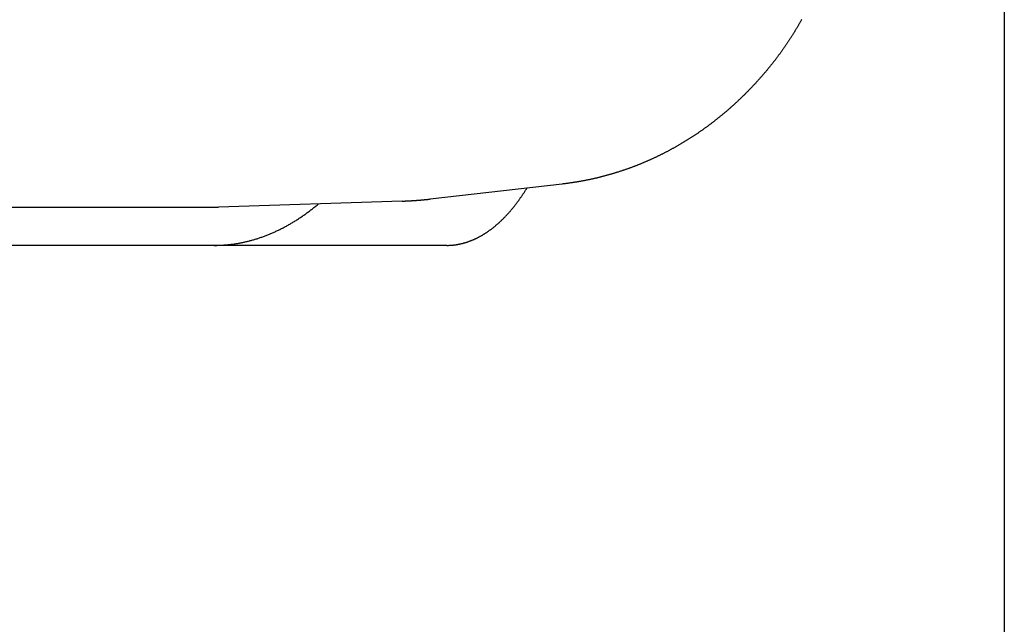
# Model space of a CAD drawing. Extents: x 637 to 3230, y 885 to 2745.
# Tile 147 of 151: x 3217.54 to 3230.44, y 2152.64 to 2160.56. Entities that reach past the tile are written whole.
import ezdxf

# ---------------------------------------------------------------- set-up
doc = ezdxf.new("R2010")
doc.units = 0
doc.layers.add('KF_GRAVIS_15_REAR', color=7, linetype='CONTINUOUS')

# ---------------------------------------------------------------- blocks, each defined once
blk = doc.blocks.new('KF_GRAVIS_15_REAR')
at = {"layer": 'KF_GRAVIS_15_REAR'}
for p, q in [((208.99999, -9), (208.99999, -299.55787)), ((203.20695, -94.69744), (201.47775, -94.89401)), ((201.11224, -94.92069), (198.70351, -94.99913)), ((185.04235, -95), (198.64993, -95)), ((201.69748, -95.5), (191.63861, -95.5))]:
    blk.add_line(p, q, dxfattribs=at)
for points in [[(206.344, -92.5437, 0), (206.341, -92.5506, 0), (206.337, -92.5574, 0), (206.333, -92.5643, 0), (206.329, -92.5711, 0), (206.325, -92.5779, 0), (206.321, -92.5848, 0), (206.317, -92.5916, 0), (206.314, -92.5984, 0), (206.31, -92.6052, 0), (206.306, -92.612, 0), (206.302, -92.6188, 0), (206.298, -92.6255, 0), (206.294, -92.6323, 0), (206.29, -92.6391, 0), (206.286, -92.6458, 0), (206.282, -92.6526, 0), (206.278, -92.6593, 0), (206.274, -92.6661, 0), (206.27, -92.6728, 0), (206.266, -92.6795, 0), (206.262, -92.6862, 0), (206.258, -92.6929, 0), (206.254, -92.6996, 0), (206.25, -92.7063, 0), (206.246, -92.713, 0), (206.241, -92.7197, 0), (206.237, -92.7263, 0), (206.233, -92.733, 0), (206.229, -92.7396, 0), (206.225, -92.7463, 0), (206.221, -92.7529, 0), (206.217, -92.7595, 0), (206.212, -92.7661, 0), (206.208, -92.7728, 0), (206.204, -92.7794, 0), (206.2, -92.786, 0), (206.195, -92.7925, 0), (206.191, -92.7991, 0), (206.187, -92.8057, 0), (206.183, -92.8123, 0), (206.178, -92.8188, 0), (206.174, -92.8254, 0), (206.17, -92.8319, 0), (206.165, -92.8384, 0), (206.161, -92.845, 0), (206.157, -92.8515, 0), (206.152, -92.858, 0), (206.148, -92.8645, 0), (206.144, -92.871, 0), (206.139, -92.8774, 0), (206.135, -92.8839, 0), (206.13, -92.8904, 0), (206.126, -92.8968, 0), (206.121, -92.9033, 0), (206.117, -92.9097, 0), (206.112, -92.9162, 0), (206.108, -92.9226, 0), (206.103, -92.929, 0), (206.099, -92.9354, 0), (206.094, -92.9418, 0), (206.09, -92.9482, 0), (206.085, -92.9546, 0), (206.081, -92.961, 0), (206.076, -92.9673, 0), (206.072, -92.9737, 0), (206.067, -92.98, 0), (206.062, -92.9864, 0), (206.058, -92.9927, 0), (206.053, -92.999, 0), (206.048, -93.0053, 0), (206.044, -93.0116, 0), (206.039, -93.0179, 0), (206.034, -93.0242, 0), (206.03, -93.0305, 0), (206.025, -93.0368, 0), (206.02, -93.043, 0), (206.016, -93.0493, 0), (206.011, -93.0555, 0), (206.006, -93.0618, 0), (206.001, -93.068, 0), (205.997, -93.0742, 0), (205.992, -93.0804, 0), (205.987, -93.0866, 0), (205.982, -93.0928, 0), (205.977, -93.099, 0), (205.973, -93.1051, 0), (205.968, -93.1113, 0), (205.963, -93.1175, 0), (205.958, -93.1236, 0), (205.953, -93.1297, 0), (205.948, -93.1359, 0), (205.943, -93.142, 0), (205.938, -93.1481, 0), (205.933, -93.1542, 0), (205.928, -93.1603, 0), (205.924, -93.1663, 0)], [(205.924, -93.1663, 0), (205.918, -93.1728, 0), (205.913, -93.1793, 0), (205.908, -93.1857, 0), (205.902, -93.1922, 0), (205.897, -93.1986, 0), (205.892, -93.2051, 0), (205.886, -93.2115, 0), (205.881, -93.2179, 0), (205.876, -93.2243, 0), (205.87, -93.2307, 0), (205.865, -93.2371, 0), (205.859, -93.2434, 0), (205.854, -93.2498, 0), (205.848, -93.2561, 0), (205.843, -93.2625, 0), (205.838, -93.2688, 0), (205.832, -93.2751, 0), (205.827, -93.2814, 0), (205.821, -93.2877, 0), (205.816, -93.294, 0), (205.81, -93.3003, 0), (205.805, -93.3066, 0), (205.799, -93.3128, 0), (205.793, -93.3191, 0), (205.788, -93.3253, 0), (205.782, -93.3315, 0), (205.777, -93.3377, 0), (205.771, -93.344, 0), (205.765, -93.3501, 0), (205.76, -93.3563, 0), (205.754, -93.3625, 0), (205.749, -93.3687, 0), (205.743, -93.3748, 0), (205.737, -93.381, 0), (205.732, -93.3871, 0), (205.726, -93.3932, 0), (205.72, -93.3993, 0), (205.715, -93.4054, 0), (205.709, -93.4115, 0), (205.703, -93.4176, 0), (205.697, -93.4237, 0), (205.692, -93.4297, 0), (205.686, -93.4358, 0), (205.68, -93.4418, 0), (205.674, -93.4478, 0), (205.668, -93.4539, 0), (205.663, -93.4599, 0), (205.657, -93.4658, 0), (205.651, -93.4718, 0), (205.645, -93.4778, 0), (205.639, -93.4838, 0), (205.633, -93.4897, 0), (205.628, -93.4956, 0), (205.622, -93.5016, 0), (205.616, -93.5075, 0), (205.61, -93.5134, 0), (205.604, -93.5193, 0), (205.598, -93.5252, 0), (205.592, -93.531, 0), (205.586, -93.5369, 0), (205.58, -93.5428, 0), (205.574, -93.5486, 0), (205.568, -93.5544, 0), (205.562, -93.5602, 0), (205.556, -93.566, 0), (205.55, -93.5718, 0), (205.544, -93.5776, 0), (205.538, -93.5834, 0), (205.532, -93.5891, 0), (205.526, -93.5949, 0), (205.52, -93.6006, 0), (205.514, -93.6063, 0), (205.508, -93.612, 0), (205.502, -93.6177, 0), (205.496, -93.6234, 0), (205.49, -93.6291, 0), (205.483, -93.6348, 0), (205.477, -93.6404, 0), (205.471, -93.6461, 0), (205.465, -93.6517, 0), (205.459, -93.6573, 0), (205.453, -93.6629, 0), (205.446, -93.6685, 0), (205.44, -93.6741, 0), (205.434, -93.6797, 0), (205.428, -93.6852, 0), (205.422, -93.6908, 0), (205.415, -93.6963, 0), (205.409, -93.7018, 0), (205.403, -93.7073, 0), (205.396, -93.7128, 0), (205.39, -93.7183, 0), (205.384, -93.7238, 0), (205.378, -93.7293, 0), (205.371, -93.7347, 0), (205.365, -93.7402, 0), (205.359, -93.7456, 0), (205.352, -93.751, 0), (205.346, -93.7564, 0), (205.339, -93.7618, 0), (205.333, -93.7672, 0), (205.327, -93.7725, 0), (205.32, -93.7779, 0), (205.314, -93.7832, 0), (205.307, -93.7886, 0), (205.301, -93.7939, 0), (205.295, -93.7992, 0), (205.288, -93.8045, 0), (205.282, -93.8097, 0), (205.275, -93.815, 0), (205.269, -93.8203, 0), (205.262, -93.8255, 0), (205.256, -93.8307, 0), (205.249, -93.8359, 0), (205.243, -93.8411, 0), (205.236, -93.8463, 0), (205.23, -93.8515, 0), (205.223, -93.8567, 0), (205.217, -93.8618, 0), (205.21, -93.867, 0), (205.203, -93.8721, 0), (205.197, -93.8772, 0), (205.19, -93.8823, 0), (205.184, -93.8874, 0), (205.177, -93.8925, 0), (205.17, -93.8975, 0), (205.164, -93.9026, 0), (205.157, -93.9076, 0), (205.15, -93.9126, 0), (205.144, -93.9176, 0), (205.137, -93.9226, 0), (205.13, -93.9276, 0), (205.124, -93.9326, 0), (205.117, -93.9375, 0), (205.11, -93.9425, 0), (205.103, -93.9474, 0), (205.097, -93.9523, 0), (205.09, -93.9572, 0), (205.083, -93.9621, 0), (205.076, -93.967, 0), (205.07, -93.9719, 0), (205.063, -93.9767, 0), (205.056, -93.9815, 0), (205.049, -93.9864, 0), (205.042, -93.9912, 0), (205.036, -93.996, 0), (205.029, -94.0007, 0), (205.022, -94.0055, 0), (205.015, -94.0103, 0), (205.008, -94.015, 0), (205.001, -94.0197, 0), (204.994, -94.0245, 0), (204.988, -94.0292, 0), (204.981, -94.0338, 0), (204.974, -94.0385, 0), (204.967, -94.0432, 0), (204.96, -94.0478, 0), (204.953, -94.0524, 0), (204.946, -94.0571, 0), (204.939, -94.0617, 0), (204.932, -94.0663, 0), (204.925, -94.0708, 0), (204.918, -94.0754, 0), (204.911, -94.0799, 0), (204.904, -94.0845, 0), (204.897, -94.089, 0), (204.89, -94.0935, 0), (204.883, -94.098, 0), (204.876, -94.1025, 0), (204.869, -94.1069, 0), (204.862, -94.1114, 0), (204.855, -94.1158, 0), (204.848, -94.1202, 0), (204.841, -94.1246, 0), (204.834, -94.129, 0), (204.827, -94.1334, 0), (204.819, -94.1378, 0), (204.812, -94.1421, 0), (204.805, -94.1465, 0), (204.798, -94.1508, 0), (204.791, -94.1551, 0), (204.784, -94.1594, 0), (204.777, -94.1637, 0), (204.769, -94.1679, 0), (204.762, -94.1722, 0), (204.755, -94.1764, 0), (204.748, -94.1806, 0), (204.741, -94.1848, 0), (204.733, -94.189, 0), (204.726, -94.1932, 0), (204.719, -94.1974, 0), (204.712, -94.2015, 0), (204.704, -94.2056, 0), (204.697, -94.2098, 0), (204.69, -94.2139, 0), (204.683, -94.2179, 0), (204.675, -94.222, 0), (204.668, -94.2261, 0), (204.661, -94.2301, 0), (204.653, -94.2341, 0), (204.646, -94.2382, 0), (204.639, -94.2422, 0), (204.631, -94.2461, 0), (204.624, -94.2501, 0), (204.617, -94.2541, 0), (204.609, -94.258, 0), (204.602, -94.2619, 0), (204.595, -94.2658, 0), (204.587, -94.2697, 0), (204.58, -94.2736, 0), (204.573, -94.2775, 0), (204.565, -94.2813, 0), (204.558, -94.2851, 0), (204.55, -94.2889, 0), (204.543, -94.2927, 0), (204.535, -94.2965, 0), (204.528, -94.3003, 0), (204.521, -94.3041, 0), (204.513, -94.3078, 0), (204.506, -94.3115, 0), (204.498, -94.3152, 0), (204.491, -94.3189, 0), (204.483, -94.3226, 0), (204.476, -94.3263, 0), (204.468, -94.3299, 0), (204.461, -94.3335, 0), (204.453, -94.3372, 0), (204.446, -94.3408, 0), (204.438, -94.3443, 0), (204.431, -94.3479, 0), (204.423, -94.3515, 0), (204.415, -94.355, 0), (204.408, -94.3585, 0), (204.4, -94.362, 0), (204.393, -94.3655, 0), (204.385, -94.369, 0), (204.377, -94.3725, 0), (204.37, -94.3759, 0), (204.362, -94.3793, 0), (204.355, -94.3827, 0), (204.347, -94.3861, 0), (204.339, -94.3895, 0), (204.332, -94.3929, 0), (204.324, -94.3962, 0), (204.316, -94.3996, 0), (204.309, -94.4029, 0), (204.301, -94.4062, 0), (204.293, -94.4095, 0), (204.286, -94.4127, 0), (204.278, -94.416, 0), (204.27, -94.4192, 0), (204.263, -94.4224, 0), (204.255, -94.4256, 0), (204.247, -94.4288, 0), (204.24, -94.432, 0), (204.232, -94.4351, 0), (204.224, -94.4383, 0), (204.216, -94.4414, 0), (204.209, -94.4445, 0), (204.201, -94.4476, 0), (204.193, -94.4507, 0), (204.185, -94.4537, 0), (204.177, -94.4568, 0), (204.17, -94.4598, 0), (204.162, -94.4628, 0), (204.154, -94.4658, 0), (204.146, -94.4688, 0), (204.139, -94.4717, 0), (204.131, -94.4747, 0), (204.123, -94.4776, 0), (204.115, -94.4805, 0), (204.107, -94.4834, 0), (204.099, -94.4863, 0), (204.092, -94.4891, 0), (204.084, -94.492, 0), (204.076, -94.4948, 0), (204.068, -94.4976, 0), (204.06, -94.5004, 0), (204.052, -94.5032, 0), (204.044, -94.5059, 0), (204.036, -94.5087, 0), (204.029, -94.5114, 0), (204.021, -94.5141, 0), (204.013, -94.5168, 0), (204.005, -94.5195, 0), (203.997, -94.5221, 0), (203.989, -94.5248, 0), (203.981, -94.5274, 0), (203.973, -94.53, 0), (203.965, -94.5326, 0), (203.957, -94.5352, 0), (203.949, -94.5377, 0), (203.941, -94.5403, 0), (203.933, -94.5428, 0), (203.925, -94.5453, 0), (203.917, -94.5478, 0), (203.909, -94.5503, 0), (203.901, -94.5527, 0), (203.893, -94.5551, 0), (203.885, -94.5576, 0), (203.877, -94.56, 0), (203.869, -94.5624, 0), (203.861, -94.5647, 0), (203.853, -94.5671, 0), (203.845, -94.5694, 0), (203.837, -94.5717, 0), (203.829, -94.574, 0), (203.821, -94.5763, 0), (203.813, -94.5786, 0), (203.805, -94.5808, 0), (203.797, -94.5831, 0), (203.789, -94.5853, 0), (203.781, -94.5875, 0), (203.773, -94.5897, 0), (203.765, -94.5918, 0), (203.757, -94.594, 0), (203.749, -94.5961, 0), (203.741, -94.5982, 0), (203.733, -94.6003, 0), (203.724, -94.6024, 0), (203.716, -94.6044, 0), (203.708, -94.6065, 0), (203.7, -94.6085, 0), (203.692, -94.6105, 0), (203.684, -94.6125, 0), (203.676, -94.6144, 0), (203.668, -94.6164, 0), (203.66, -94.6183, 0), (203.651, -94.6203, 0), (203.643, -94.6222, 0), (203.635, -94.624, 0), (203.627, -94.6259, 0), (203.619, -94.6277, 0), (203.611, -94.6296, 0), (203.603, -94.6314, 0), (203.594, -94.6332, 0), (203.586, -94.635, 0), (203.578, -94.6367, 0), (203.57, -94.6385, 0), (203.562, -94.6402, 0), (203.553, -94.6419, 0), (203.545, -94.6436, 0), (203.537, -94.6453, 0), (203.529, -94.6469, 0), (203.521, -94.6485, 0), (203.513, -94.6502, 0), (203.504, -94.6518, 0), (203.496, -94.6533, 0), (203.488, -94.6549, 0), (203.48, -94.6565, 0), (203.471, -94.658, 0), (203.463, -94.6595, 0), (203.455, -94.661, 0), (203.447, -94.6625, 0), (203.439, -94.6639, 0), (203.43, -94.6654, 0), (203.422, -94.6668, 0), (203.414, -94.6682, 0), (203.406, -94.6696, 0), (203.397, -94.6709, 0), (203.389, -94.6723, 0), (203.381, -94.6736, 0), (203.373, -94.6749, 0), (203.364, -94.6762, 0), (203.356, -94.6775, 0), (203.348, -94.6788, 0), (203.34, -94.68, 0), (203.331, -94.6812, 0), (203.323, -94.6824, 0), (203.315, -94.6836, 0), (203.306, -94.6848, 0), (203.298, -94.686, 0), (203.29, -94.6871, 0), (203.282, -94.6882, 0), (203.273, -94.6893, 0), (203.265, -94.6904, 0), (203.257, -94.6914, 0), (203.248, -94.6925, 0), (203.24, -94.6935, 0), (203.232, -94.6945, 0), (203.224, -94.6955, 0), (203.215, -94.6965, 0), (203.207, -94.6974, 0)], [(201.697, -95.5, 0), (201.703, -95.5, 0), (201.709, -95.4999, 0), (201.715, -95.4998, 0), (201.72, -95.4997, 0), (201.726, -95.4995, 0), (201.732, -95.4993, 0), (201.737, -95.499, 0), (201.743, -95.4987, 0), (201.749, -95.4983, 0), (201.755, -95.498, 0), (201.76, -95.4975, 0), (201.766, -95.4971, 0), (201.772, -95.4966, 0), (201.778, -95.496, 0), (201.783, -95.4954, 0), (201.789, -95.4948, 0), (201.795, -95.4941, 0), (201.8, -95.4934, 0), (201.806, -95.4926, 0), (201.812, -95.4918, 0), (201.818, -95.491, 0), (201.823, -95.4901, 0), (201.829, -95.4892, 0), (201.835, -95.4882, 0), (201.841, -95.4872, 0), (201.846, -95.4862, 0), (201.852, -95.4851, 0), (201.858, -95.484, 0), (201.864, -95.4828, 0), (201.869, -95.4816, 0), (201.875, -95.4804, 0), (201.881, -95.4791, 0), (201.887, -95.4778, 0), (201.892, -95.4764, 0), (201.898, -95.475, 0), (201.904, -95.4735, 0), (201.91, -95.472, 0), (201.915, -95.4705, 0), (201.921, -95.4689, 0), (201.927, -95.4673, 0), (201.933, -95.4657, 0), (201.938, -95.464, 0), (201.944, -95.4622, 0), (201.95, -95.4604, 0), (201.956, -95.4586, 0), (201.962, -95.4568, 0), (201.967, -95.4548, 0), (201.973, -95.4529, 0), (201.979, -95.4509, 0), (201.985, -95.4489, 0), (201.99, -95.4468, 0), (201.996, -95.4447, 0), (202.002, -95.4426, 0), (202.008, -95.4404, 0), (202.013, -95.4381, 0), (202.019, -95.4359, 0), (202.025, -95.4335, 0), (202.03, -95.4312, 0), (202.036, -95.4288, 0), (202.042, -95.4263, 0), (202.048, -95.4239, 0), (202.053, -95.4213, 0), (202.059, -95.4188, 0), (202.065, -95.4162, 0), (202.071, -95.4135, 0), (202.076, -95.4108, 0), (202.082, -95.4081, 0), (202.088, -95.4053, 0), (202.093, -95.4025, 0), (202.099, -95.3997, 0), (202.105, -95.3968, 0), (202.111, -95.3938, 0), (202.116, -95.3908, 0), (202.122, -95.3878, 0), (202.128, -95.3848, 0), (202.133, -95.3817, 0), (202.139, -95.3785, 0), (202.145, -95.3753, 0), (202.151, -95.3721, 0), (202.156, -95.3688, 0), (202.162, -95.3655, 0), (202.168, -95.3622, 0), (202.173, -95.3588, 0), (202.179, -95.3553, 0), (202.185, -95.3519, 0), (202.19, -95.3483, 0), (202.196, -95.3448, 0), (202.202, -95.3412, 0), (202.207, -95.3375, 0), (202.213, -95.3339, 0), (202.218, -95.3301, 0), (202.224, -95.3264, 0), (202.23, -95.3226, 0), (202.235, -95.3187, 0), (202.241, -95.3148, 0), (202.247, -95.3109, 0), (202.252, -95.3069, 0), (202.258, -95.3029, 0), (202.263, -95.2988, 0), (202.269, -95.2947, 0), (202.275, -95.2906, 0), (202.28, -95.2864, 0), (202.286, -95.2822, 0), (202.291, -95.2779, 0), (202.297, -95.2736, 0), (202.303, -95.2692, 0), (202.308, -95.2648, 0), (202.314, -95.2604, 0), (202.319, -95.2559, 0), (202.325, -95.2514, 0), (202.33, -95.2469, 0), (202.336, -95.2422, 0), (202.341, -95.2376, 0), (202.347, -95.2329, 0), (202.352, -95.2282, 0), (202.358, -95.2234, 0), (202.363, -95.2186, 0), (202.369, -95.2138, 0), (202.374, -95.2089, 0), (202.38, -95.2039, 0), (202.385, -95.1989, 0), (202.391, -95.1939, 0), (202.396, -95.1889, 0), (202.402, -95.1838, 0), (202.407, -95.1786, 0), (202.413, -95.1734, 0), (202.418, -95.1682, 0), (202.424, -95.1629, 0), (202.429, -95.1576, 0), (202.434, -95.1522, 0), (202.44, -95.1468, 0), (202.445, -95.1414, 0), (202.451, -95.1359, 0), (202.456, -95.1304, 0), (202.461, -95.1248, 0), (202.467, -95.1192, 0), (202.472, -95.1136, 0), (202.477, -95.1079, 0), (202.483, -95.1021, 0), (202.488, -95.0964, 0), (202.493, -95.0905, 0), (202.499, -95.0847, 0), (202.504, -95.0788, 0), (202.509, -95.0728, 0), (202.515, -95.0668, 0), (202.52, -95.0608, 0), (202.525, -95.0547, 0), (202.531, -95.0486, 0), (202.536, -95.0425, 0), (202.541, -95.0363, 0), (202.546, -95.03, 0), (202.552, -95.0237, 0), (202.557, -95.0174, 0), (202.562, -95.0111, 0), (202.567, -95.0047, 0), (202.572, -94.9982, 0), (202.578, -94.9917, 0), (202.583, -94.9852, 0), (202.588, -94.9787, 0), (202.593, -94.9721, 0), (202.598, -94.9654, 0), (202.603, -94.9587, 0), (202.609, -94.952, 0), (202.614, -94.9453, 0), (202.619, -94.9385, 0), (202.624, -94.9316, 0), (202.629, -94.9248, 0), (202.634, -94.9178, 0), (202.639, -94.9109, 0), (202.644, -94.9039, 0), (202.649, -94.8969, 0), (202.654, -94.8898, 0), (202.659, -94.8827, 0), (202.664, -94.8756, 0), (202.669, -94.8684, 0), (202.675, -94.8612, 0), (202.68, -94.8539, 0), (202.685, -94.8466, 0), (202.689, -94.8393, 0), (202.694, -94.8319, 0), (202.699, -94.8245, 0), (202.704, -94.8171, 0), (202.709, -94.8096, 0), (202.714, -94.8021, 0), (202.719, -94.7946, 0), (202.724, -94.787, 0), (202.729, -94.7794, 0), (202.734, -94.7717, 0), (202.739, -94.764, 0), (202.744, -94.7563, 0), (202.749, -94.7485, 0)], [(201.112, -94.9207, 0), (201.115, -94.9206, 0), (201.118, -94.9205, 0), (201.121, -94.9204, 0), (201.124, -94.9203, 0), (201.127, -94.9202, 0), (201.129, -94.9201, 0), (201.132, -94.92, 0), (201.135, -94.9199, 0), (201.138, -94.9198, 0), (201.141, -94.9197, 0), (201.144, -94.9196, 0), (201.147, -94.9194, 0), (201.149, -94.9193, 0), (201.152, -94.9192, 0), (201.155, -94.9191, 0), (201.158, -94.919, 0), (201.161, -94.9188, 0), (201.164, -94.9187, 0), (201.167, -94.9186, 0), (201.169, -94.9185, 0), (201.172, -94.9183, 0), (201.175, -94.9182, 0), (201.178, -94.9181, 0), (201.181, -94.9179, 0), (201.184, -94.9178, 0), (201.187, -94.9177, 0), (201.189, -94.9175, 0), (201.192, -94.9174, 0), (201.195, -94.9172, 0), (201.198, -94.9171, 0), (201.201, -94.9169, 0), (201.204, -94.9168, 0), (201.207, -94.9166, 0), (201.21, -94.9165, 0), (201.212, -94.9163, 0), (201.215, -94.9162, 0), (201.218, -94.916, 0), (201.221, -94.9158, 0), (201.224, -94.9157, 0), (201.227, -94.9155, 0), (201.23, -94.9154, 0), (201.232, -94.9152, 0), (201.235, -94.915, 0), (201.238, -94.9148, 0), (201.241, -94.9147, 0), (201.244, -94.9145, 0), (201.247, -94.9143, 0), (201.25, -94.9141, 0), (201.252, -94.914, 0), (201.255, -94.9138, 0), (201.258, -94.9136, 0), (201.261, -94.9134, 0), (201.264, -94.9132, 0), (201.267, -94.913, 0), (201.27, -94.9128, 0), (201.272, -94.9126, 0), (201.275, -94.9124, 0), (201.278, -94.9123, 0), (201.281, -94.9121, 0), (201.284, -94.9119, 0), (201.287, -94.9117, 0), (201.29, -94.9114, 0), (201.292, -94.9112, 0), (201.295, -94.911, 0), (201.298, -94.9108, 0), (201.301, -94.9106, 0), (201.304, -94.9104, 0), (201.307, -94.9102, 0), (201.31, -94.91, 0), (201.312, -94.9098, 0), (201.315, -94.9095, 0), (201.318, -94.9093, 0), (201.321, -94.9091, 0), (201.324, -94.9089, 0), (201.327, -94.9086, 0), (201.33, -94.9084, 0), (201.332, -94.9082, 0), (201.335, -94.9079, 0), (201.338, -94.9077, 0), (201.341, -94.9075, 0), (201.344, -94.9072, 0), (201.347, -94.907, 0), (201.349, -94.9067, 0), (201.352, -94.9065, 0), (201.355, -94.9063, 0), (201.358, -94.906, 0), (201.361, -94.9058, 0), (201.364, -94.9055, 0), (201.367, -94.9053, 0), (201.369, -94.905, 0), (201.372, -94.9047, 0), (201.375, -94.9045, 0), (201.378, -94.9042, 0), (201.381, -94.904, 0), (201.384, -94.9037, 0), (201.387, -94.9034, 0), (201.389, -94.9032, 0), (201.392, -94.9029, 0), (201.395, -94.9026, 0), (201.398, -94.9024, 0), (201.401, -94.9021, 0), (201.404, -94.9018, 0), (201.407, -94.9015, 0), (201.409, -94.9013, 0), (201.412, -94.901, 0), (201.415, -94.9007, 0), (201.418, -94.9004, 0), (201.421, -94.9001, 0), (201.424, -94.8998, 0), (201.426, -94.8995, 0), (201.429, -94.8992, 0), (201.432, -94.899, 0), (201.435, -94.8987, 0), (201.438, -94.8984, 0), (201.441, -94.8981, 0), (201.444, -94.8978, 0), (201.446, -94.8975, 0), (201.449, -94.8972, 0), (201.452, -94.8968, 0), (201.455, -94.8965, 0), (201.458, -94.8962, 0), (201.461, -94.8959, 0), (201.464, -94.8956, 0), (201.466, -94.8953, 0), (201.469, -94.895, 0), (201.472, -94.8947, 0), (201.475, -94.8943, 0), (201.478, -94.894, 0)], [(198.649, -95.5, 0), (198.66, -95.5, 0), (198.671, -95.4999, 0), (198.682, -95.4997, 0), (198.693, -95.4995, 0), (198.704, -95.4992, 0), (198.715, -95.4988, 0), (198.726, -95.4983, 0), (198.737, -95.4978, 0), (198.748, -95.4973, 0), (198.759, -95.4966, 0), (198.77, -95.4959, 0), (198.782, -95.4951, 0), (198.793, -95.4943, 0), (198.804, -95.4934, 0), (198.815, -95.4924, 0), (198.826, -95.4914, 0), (198.837, -95.4903, 0), (198.848, -95.4891, 0), (198.859, -95.4878, 0), (198.87, -95.4865, 0), (198.881, -95.4851, 0), (198.892, -95.4837, 0), (198.903, -95.4822, 0), (198.914, -95.4806, 0), (198.925, -95.4789, 0), (198.936, -95.4772, 0), (198.947, -95.4754, 0), (198.958, -95.4736, 0), (198.969, -95.4716, 0), (198.98, -95.4697, 0), (198.991, -95.4676, 0), (199.002, -95.4655, 0), (199.013, -95.4633, 0), (199.024, -95.461, 0), (199.035, -95.4587, 0), (199.046, -95.4563, 0), (199.057, -95.4539, 0), (199.068, -95.4513, 0), (199.079, -95.4488, 0), (199.09, -95.4461, 0), (199.1, -95.4434, 0), (199.111, -95.4406, 0), (199.122, -95.4377, 0), (199.133, -95.4348, 0), (199.144, -95.4318, 0), (199.155, -95.4288, 0), (199.166, -95.4256, 0), (199.177, -95.4224, 0), (199.188, -95.4192, 0), (199.199, -95.4159, 0), (199.21, -95.4125, 0), (199.22, -95.409, 0), (199.231, -95.4055, 0), (199.242, -95.4019, 0), (199.253, -95.3982, 0), (199.264, -95.3945, 0), (199.275, -95.3907, 0), (199.285, -95.3869, 0), (199.296, -95.383, 0), (199.307, -95.379, 0), (199.318, -95.3749, 0), (199.329, -95.3708, 0), (199.339, -95.3666, 0), (199.35, -95.3624, 0), (199.361, -95.3581, 0), (199.372, -95.3537, 0), (199.383, -95.3492, 0), (199.393, -95.3447, 0), (199.404, -95.3401, 0), (199.415, -95.3355, 0), (199.425, -95.3308, 0), (199.436, -95.326, 0), (199.447, -95.3212, 0), (199.458, -95.3163, 0), (199.468, -95.3113, 0), (199.479, -95.3063, 0), (199.49, -95.3012, 0), (199.5, -95.296, 0), (199.511, -95.2908, 0), (199.521, -95.2855, 0), (199.532, -95.2801, 0), (199.543, -95.2747, 0), (199.553, -95.2692, 0), (199.564, -95.2636, 0), (199.574, -95.258, 0), (199.585, -95.2523, 0), (199.596, -95.2466, 0), (199.606, -95.2408, 0), (199.617, -95.2349, 0), (199.627, -95.2289, 0), (199.638, -95.2229, 0), (199.648, -95.2169, 0), (199.659, -95.2107, 0), (199.669, -95.2045, 0), (199.679, -95.1983, 0), (199.69, -95.192, 0), (199.7, -95.1856, 0), (199.711, -95.1791, 0), (199.721, -95.1726, 0), (199.732, -95.166, 0), (199.742, -95.1594, 0), (199.752, -95.1527, 0), (199.763, -95.1459, 0), (199.773, -95.1391, 0), (199.783, -95.1322, 0), (199.794, -95.1252, 0), (199.804, -95.1182, 0), (199.814, -95.1111, 0), (199.824, -95.104, 0), (199.835, -95.0967, 0), (199.845, -95.0895, 0), (199.855, -95.0821, 0), (199.865, -95.0747, 0), (199.875, -95.0673, 0), (199.886, -95.0598, 0), (199.896, -95.0522, 0), (199.906, -95.0445, 0), (199.916, -95.0368, 0), (199.926, -95.0291, 0), (199.936, -95.0212, 0), (199.946, -95.0133, 0), (199.956, -95.0054, 0), (199.966, -94.9974, 0), (199.977, -94.9893, 0), (199.987, -94.9812, 0), (199.997, -94.973, 0), (200.006, -94.9647, 0), (200.016, -94.9564, 0)], [(198.65, -95, 0), (198.65, -95, 0), (198.651, -95, 0), (198.651, -95, 0), (198.652, -95, 0), (198.652, -95, 0), (198.652, -95, 0), (198.653, -95, 0), (198.653, -95, 0), (198.654, -95, 0), (198.654, -95, 0), (198.655, -95, 0), (198.655, -95, 0), (198.655, -95, 0), (198.656, -95, 0), (198.656, -95, 0), (198.657, -95, 0), (198.657, -95, 0), (198.657, -95, 0), (198.658, -95, 0), (198.658, -95, 0), (198.659, -95, 0), (198.659, -95, 0), (198.66, -95, 0), (198.66, -95, 0), (198.66, -95, 0), (198.661, -95, 0), (198.661, -95, 0), (198.662, -95, 0), (198.662, -95, 0), (198.662, -95, 0), (198.663, -94.9999, 0), (198.663, -94.9999, 0), (198.664, -94.9999, 0), (198.664, -94.9999, 0), (198.665, -94.9999, 0), (198.665, -94.9999, 0), (198.665, -94.9999, 0), (198.666, -94.9999, 0), (198.666, -94.9999, 0), (198.667, -94.9999, 0), (198.667, -94.9999, 0), (198.668, -94.9999, 0), (198.668, -94.9999, 0), (198.668, -94.9999, 0), (198.669, -94.9999, 0), (198.669, -94.9999, 0), (198.67, -94.9999, 0), (198.67, -94.9999, 0), (198.67, -94.9999, 0), (198.671, -94.9999, 0), (198.671, -94.9999, 0), (198.672, -94.9999, 0), (198.672, -94.9999, 0), (198.673, -94.9998, 0), (198.673, -94.9998, 0), (198.673, -94.9998, 0), (198.674, -94.9998, 0), (198.674, -94.9998, 0), (198.675, -94.9998, 0), (198.675, -94.9998, 0), (198.675, -94.9998, 0), (198.676, -94.9998, 0), (198.676, -94.9998, 0), (198.677, -94.9998, 0), (198.677, -94.9998, 0), (198.678, -94.9998, 0), (198.678, -94.9998, 0), (198.678, -94.9998, 0), (198.679, -94.9997, 0), (198.679, -94.9997, 0), (198.68, -94.9997, 0), (198.68, -94.9997, 0), (198.68, -94.9997, 0), (198.681, -94.9997, 0), (198.681, -94.9997, 0), (198.682, -94.9997, 0), (198.682, -94.9997, 0), (198.683, -94.9997, 0), (198.683, -94.9997, 0), (198.683, -94.9997, 0), (198.684, -94.9997, 0), (198.684, -94.9996, 0), (198.685, -94.9996, 0), (198.685, -94.9996, 0), (198.686, -94.9996, 0), (198.686, -94.9996, 0), (198.686, -94.9996, 0), (198.687, -94.9996, 0), (198.687, -94.9996, 0), (198.688, -94.9996, 0), (198.688, -94.9996, 0), (198.688, -94.9995, 0), (198.689, -94.9995, 0), (198.689, -94.9995, 0), (198.69, -94.9995, 0), (198.69, -94.9995, 0), (198.691, -94.9995, 0), (198.691, -94.9995, 0), (198.691, -94.9995, 0), (198.692, -94.9995, 0), (198.692, -94.9995, 0), (198.693, -94.9994, 0), (198.693, -94.9994, 0), (198.693, -94.9994, 0), (198.694, -94.9994, 0), (198.694, -94.9994, 0), (198.695, -94.9994, 0), (198.695, -94.9994, 0), (198.696, -94.9994, 0), (198.696, -94.9994, 0), (198.696, -94.9993, 0), (198.697, -94.9993, 0), (198.697, -94.9993, 0), (198.698, -94.9993, 0), (198.698, -94.9993, 0), (198.698, -94.9993, 0), (198.699, -94.9993, 0), (198.699, -94.9993, 0), (198.7, -94.9992, 0), (198.7, -94.9992, 0), (198.701, -94.9992, 0), (198.701, -94.9992, 0), (198.701, -94.9992, 0), (198.702, -94.9992, 0), (198.702, -94.9992, 0), (198.703, -94.9992, 0), (198.703, -94.9991, 0), (198.704, -94.9991, 0)]]:
    blk.add_polyline3d(points, dxfattribs=at)

msp = doc.modelspace()

# ---------------------------------------------------------------- block references
at = {"layer": 'KF_GRAVIS_15_REAR'}
msp.add_blockref('KF_GRAVIS_15_REAR', (3021.439, 2253.101), dxfattribs=at)

doc.saveas('drawing.dxf')
